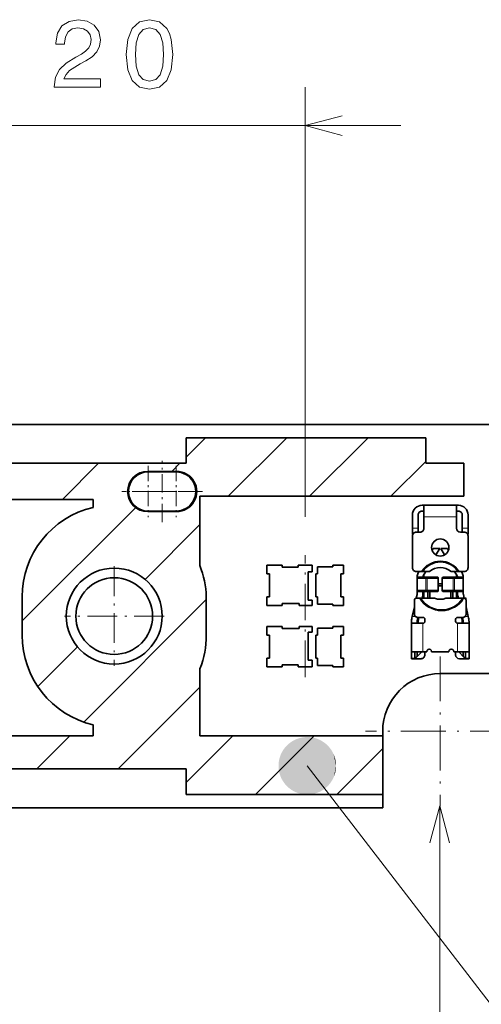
# Model space of a CAD drawing. Extents: x 0 to 420, y 0 to 297.
# Tile 20 of 30: x 244 to 269, y 148 to 200. Entities that reach past the tile are written whole.
import ezdxf

# ---------------------------------------------------------------- set-up
doc = ezdxf.new("R2010")
doc.units = 0
doc.linetypes.add('DASHDOT', pattern=[18.5, 12, -3, 0.5, -3])

msp = doc.modelspace()

# ---------------------------------------------------------------- linework, layer by layer
at = {"color": 7, "lineweight": 13}
for p, q in [((259.364044, 173.73259), (259.364044, 196.136383)), ((234.414032, 194.136383), (264.364044, 194.136383)), ((253.164032, 176.846756), (254.169876, 177.8526)), ((255.36087, 174.800949), (258.412506, 177.8526)), ((259.603516, 174.800949), (262.655151, 177.8526)), ((246.71698, 174.642349), (248.600174, 176.525528)), ((252.419876, 176.1026), (252.842804, 176.525528)), ((263.846161, 174.800949), (265.664032, 176.618835)), ((244.614029, 168.296753), (250.53804, 174.220764)), ((267.264038, 173.730591), (265.564026, 173.730591)), ((251.024292, 170.464386), (253.883957, 173.324036)), ((264.96402, 173.1306), (265.264038, 173.1306)), ((267.564026, 173.1306), (267.864044, 173.1306)), ((265.677216, 170.580597), (265.668518, 170.530594)), ((265.668518, 170.530594), (265.668518, 169.8806)), ((265.73468, 170.530594), (265.743347, 170.580597)), ((265.73468, 169.8806), (265.73468, 170.530594)), ((266.251862, 170.580597), (266.299683, 170.530594)), ((266.299683, 170.530594), (266.299683, 169.8806)), ((266.528381, 170.530594), (266.576202, 170.580597)), ((266.528381, 169.8806), (266.528381, 170.530594)), ((267.084717, 170.580597), (267.093384, 170.530594)), ((267.093384, 170.530594), (267.093384, 169.8806)), ((267.159546, 170.530594), (267.150848, 170.580597)), ((267.159546, 169.8806), (267.159546, 170.530594)), ((265.668518, 169.8806), (265.677216, 169.830597)), ((265.743347, 169.830597), (265.73468, 169.8806)), ((266.299683, 169.8806), (266.251862, 169.830597)), ((266.576202, 169.830597), (266.528381, 169.8806)), ((267.093384, 169.8806), (267.084717, 169.830597)), ((267.150848, 169.830597), (267.159546, 169.8806)), ((247.828812, 163.026245), (254.214035, 169.411469)), ((264.951172, 168.530594), (265.131744, 168.530594)), ((267.69632, 168.530594), (267.876892, 168.530594)), ((265.264038, 168.270218), (265.21405, 168.270218)), ((265.227142, 168.389526), (265.27594, 168.378693)), ((265.514038, 168.180603), (265.514038, 166.680603)), ((267.314026, 166.680603), (267.314026, 168.180603)), ((267.552124, 168.378693), (267.600922, 168.389526)), ((267.614014, 168.270218), (267.564026, 168.270218)), ((245.43515, 164.875229), (247.502228, 166.942307)), ((265.094025, 166.364655), (265.21402, 166.468307)), ((265.414032, 166.680603), (265.414032, 166.650604)), ((267.414032, 166.650604), (267.414032, 166.680603)), ((267.614044, 166.468307), (267.734039, 166.364655)), ((264.914032, 166.364655), (265.094025, 166.364655)), ((267.734039, 166.364655), (267.914032, 166.364655)), ((249.624863, 160.579666), (253.883972, 164.83876)), ((245.382233, 160.579666), (247.106812, 162.304245)), ((253.164032, 159.87619), (255.590988, 162.303146)), ((256.783081, 159.252594), (259.831726, 162.301224)), ((261.025726, 159.252594), (263.414032, 161.640915))]:
    msp.add_line(p, q, dxfattribs=at)
at = {"color": 7, "lineweight": 35}
for p, q in [((215.414032, 178.552597), (269.014038, 178.552597)), ((265.664032, 177.8526), (253.164032, 177.8526)), ((253.164032, 176.525528), (253.164032, 177.8526)), ((265.664032, 177.8526), (265.664032, 176.525528)), ((253.164032, 176.525528), (241.962524, 176.525528)), ((267.636963, 176.525528), (265.664032, 176.525528)), ((267.636963, 174.800949), (267.636963, 176.525528)), ((251.164032, 176.1026), (252.664032, 176.1026)), ((251.189026, 176.077591), (252.639038, 176.077591)), ((240.766754, 174.642349), (248.314026, 174.642349)), ((248.314026, 174.642349), (248.314026, 174.224854)), ((253.883972, 174.800949), (267.636963, 174.800949)), ((253.883972, 174.800949), (253.883972, 171.188202)), ((265.564026, 174.330597), (265.46402, 174.330597)), ((265.564026, 174.330597), (267.264038, 174.330597)), ((265.564026, 173.730591), (265.564026, 174.330597)), ((267.364044, 174.330597), (267.264038, 174.330597)), ((267.264038, 173.730591), (267.264038, 174.330597)), ((252.664032, 174.002594), (251.164032, 174.002594)), ((252.639038, 174.027603), (251.189026, 174.027603)), ((264.96402, 173.830597), (264.96402, 173.1306)), ((265.264038, 173.1306), (265.264038, 173.830597)), ((265.564026, 174.030594), (265.46402, 174.030594)), ((265.564026, 173.730591), (265.564026, 173.1306)), ((267.364044, 174.030594), (267.264038, 174.030594)), ((267.264038, 173.1306), (267.264038, 173.730591)), ((267.564026, 173.830597), (267.564026, 173.1306)), ((267.864044, 173.1306), (267.864044, 173.830597)), ((264.96402, 172.830597), (264.96402, 173.1306)), ((265.264038, 173.1306), (265.264038, 172.929871)), ((267.564026, 172.929871), (267.564026, 173.1306)), ((267.864044, 173.1306), (267.864044, 172.830597)), ((264.990814, 172.830597), (264.96402, 172.830597)), ((264.96402, 171.080597), (264.96402, 172.730591)), ((265.164032, 172.930603), (265.364044, 172.930603)), ((267.46402, 172.930603), (267.664032, 172.930603)), ((267.864044, 172.830597), (267.83725, 172.830597)), ((267.864044, 172.730591), (267.864044, 171.080597)), ((265.985657, 171.992783), (266.038635, 172.080597)), ((266.389038, 172.080597), (266.038635, 172.080597)), ((266.389038, 172.080597), (266.185333, 171.743042)), ((266.642731, 171.743042), (266.439026, 172.080597)), ((266.789429, 172.080597), (266.439026, 172.080597)), ((266.789429, 172.080597), (266.842407, 171.992783)), ((257.364044, 171.202591), (258.164032, 171.202591)), ((257.364044, 170.752594), (257.364044, 171.202591)), ((258.164032, 171.202591), (258.164032, 171.1026)), ((258.164032, 171.1026), (259.014038, 171.1026)), ((259.014038, 171.202591), (259.729034, 171.202591)), ((259.014038, 171.1026), (259.014038, 171.202591)), ((259.729034, 171.202591), (259.729034, 170.8526)), ((260.019043, 171.127594), (260.814026, 171.127594)), ((260.019043, 170.752594), (260.019043, 171.127594)), ((260.814026, 171.202591), (261.364044, 171.202591)), ((260.814026, 171.127594), (260.814026, 171.202591)), ((261.364044, 171.202591), (261.364044, 170.752594)), ((257.504028, 170.752594), (257.364044, 170.752594)), ((257.504028, 169.552597), (257.504028, 170.752594)), ((259.729034, 170.8526), (259.519043, 170.8526)), ((259.519043, 170.8526), (259.519043, 169.382599)), ((259.919037, 170.752594), (260.019043, 170.752594)), ((259.919037, 169.552597), (259.919037, 170.752594)), ((261.239044, 170.752594), (261.239044, 169.552597)), ((261.364044, 170.752594), (261.239044, 170.752594)), ((265.442688, 170.8806), (265.164032, 170.8806)), ((265.21402, 170.602768), (265.21402, 170.530594)), ((265.264038, 170.580597), (265.21402, 170.530594)), ((265.21402, 170.530594), (265.668518, 170.530594)), ((265.21402, 169.8806), (265.21402, 170.530594)), ((265.264038, 170.580597), (265.677216, 170.580597)), ((265.271545, 170.809433), (265.314514, 170.8806)), ((265.501801, 170.8806), (265.442688, 170.8806)), ((265.501801, 170.8806), (265.848358, 170.8806)), ((265.514038, 170.580597), (265.514038, 170.602768)), ((265.664886, 170.8806), (265.528412, 170.654434)), ((265.564026, 170.580597), (265.564026, 170.713455)), ((265.73468, 170.530594), (265.668518, 170.530594)), ((265.743347, 170.580597), (265.677216, 170.580597)), ((265.73468, 170.530594), (265.821503, 170.530594)), ((265.743347, 170.580597), (265.821503, 170.580597)), ((265.821503, 170.580597), (266.251862, 170.580597)), ((265.821503, 170.530594), (266.299683, 170.530594)), ((266.281219, 170.580597), (266.251862, 170.580597)), ((266.314423, 170.530594), (266.281219, 170.580597)), ((266.314423, 170.530594), (266.299683, 170.530594)), ((266.314423, 169.8806), (266.314423, 170.530594)), ((266.546844, 170.580597), (266.513641, 170.530594)), ((266.528381, 170.530594), (266.513641, 170.530594)), ((266.513641, 170.530594), (266.513641, 169.8806)), ((266.528381, 170.530594), (267.006561, 170.530594)), ((266.576202, 170.580597), (266.546844, 170.580597)), ((266.576202, 170.580597), (267.006561, 170.580597)), ((266.979706, 170.8806), (267.345703, 170.8806)), ((267.006561, 170.580597), (267.084717, 170.580597)), ((267.006561, 170.530594), (267.093384, 170.530594)), ((267.150848, 170.580597), (267.084717, 170.580597)), ((267.159546, 170.530594), (267.093384, 170.530594)), ((267.150848, 170.580597), (267.564026, 170.580597)), ((267.159546, 170.530594), (267.614044, 170.530594)), ((267.299652, 170.654434), (267.163177, 170.8806)), ((267.264038, 170.713455), (267.264038, 170.580597)), ((267.314026, 170.602768), (267.314026, 170.580597)), ((267.345703, 170.8806), (267.404816, 170.8806)), ((267.664032, 170.8806), (267.404816, 170.8806)), ((267.51355, 170.8806), (267.556519, 170.809433)), ((267.564026, 170.580597), (267.614044, 170.530594)), ((267.614044, 170.530594), (267.614044, 170.602768)), ((267.614044, 169.8806), (267.614044, 170.530594)), ((267.664032, 170.8806), (267.68866, 170.8806)), ((266.314423, 170.230591), (266.513641, 170.230591)), ((266.513641, 170.1306), (266.314423, 170.1306)), ((244.614029, 169.552597), (244.614029, 167.552597)), ((254.214035, 167.552597), (254.214035, 169.552597)), ((257.364044, 169.552597), (257.504028, 169.552597)), ((257.364044, 169.1026), (257.364044, 169.552597)), ((260.019043, 169.552597), (259.919037, 169.552597)), ((260.019043, 169.177597), (260.019043, 169.552597)), ((261.239044, 169.552597), (261.364044, 169.552597)), ((261.364044, 169.552597), (261.364044, 169.1026)), ((265.162262, 169.480576), (265.206879, 169.681381)), ((265.21402, 169.8806), (265.21402, 169.74646)), ((265.668518, 169.8806), (265.21402, 169.8806)), ((265.264038, 169.830597), (265.21402, 169.8806)), ((265.677216, 169.830597), (265.264038, 169.830597)), ((265.499756, 169.616302), (265.469604, 169.480591)), ((265.514038, 169.74646), (265.514038, 169.830597)), ((265.564026, 169.480606), (265.564026, 169.830597)), ((265.668518, 169.8806), (265.73468, 169.8806)), ((265.677216, 169.830597), (265.743347, 169.830597)), ((265.821503, 169.8806), (265.73468, 169.8806)), ((265.821503, 169.830597), (265.743347, 169.830597)), ((265.764038, 169.480606), (265.764038, 169.830597)), ((266.299683, 169.8806), (265.821503, 169.8806)), ((266.251862, 169.830597), (265.821503, 169.830597)), ((265.864044, 169.830597), (265.864044, 169.480606)), ((266.281219, 169.830597), (266.251862, 169.830597)), ((266.314423, 169.8806), (266.281219, 169.830597)), ((266.299683, 169.8806), (266.314423, 169.8806)), ((266.513641, 169.8806), (266.528381, 169.8806)), ((266.546844, 169.830597), (266.513641, 169.8806)), ((267.006561, 169.8806), (266.528381, 169.8806)), ((266.576202, 169.830597), (266.546844, 169.830597)), ((267.006561, 169.830597), (266.576202, 169.830597)), ((266.96402, 169.480606), (266.96402, 169.830597)), ((267.093384, 169.8806), (267.006561, 169.8806)), ((267.084717, 169.830597), (267.006561, 169.830597)), ((267.064026, 169.480606), (267.064026, 169.830597)), ((267.084717, 169.830597), (267.150848, 169.830597)), ((267.093384, 169.8806), (267.159546, 169.8806)), ((267.564026, 169.830597), (267.150848, 169.830597)), ((267.614044, 169.8806), (267.159546, 169.8806)), ((267.264038, 169.830597), (267.264038, 169.480606)), ((267.314026, 169.830597), (267.314026, 169.74646)), ((267.358459, 169.480591), (267.328308, 169.616302)), ((267.564026, 169.830597), (267.614044, 169.8806)), ((267.614044, 169.74646), (267.614044, 169.8806)), ((267.621185, 169.681381), (267.665802, 169.480576)), ((258.164032, 169.1026), (257.364044, 169.1026)), ((258.164032, 169.202591), (258.164032, 169.1026)), ((259.064026, 169.202591), (258.164032, 169.202591)), ((259.064026, 169.1026), (259.064026, 169.202591)), ((259.729034, 169.1026), (259.064026, 169.1026)), ((259.519043, 169.382599), (259.729034, 169.382599)), ((259.729034, 169.382599), (259.729034, 169.1026)), ((260.814026, 169.177597), (260.019043, 169.177597)), ((260.814026, 169.1026), (260.814026, 169.177597)), ((261.364044, 169.1026), (260.814026, 169.1026)), ((264.951172, 168.530594), (265.064026, 169.038528)), ((265.064026, 168.680603), (265.064026, 169.3806)), ((265.164032, 169.480591), (265.330688, 169.480591)), ((265.389343, 169.480591), (265.330688, 169.480591)), ((265.389343, 169.480591), (266.118225, 169.480591)), ((266.709839, 169.480591), (267.59021, 169.480591)), ((267.59021, 169.480591), (267.648865, 169.480591)), ((267.648865, 169.480591), (267.664032, 169.480591)), ((267.763947, 169.480591), (267.664032, 169.480591)), ((267.764038, 169.3806), (267.764038, 168.680603)), ((267.764038, 169.038528), (267.876892, 168.530594)), ((264.935455, 168.459976), (264.951172, 168.530594)), ((265.247498, 168.481125), (265.228333, 168.394897)), ((265.514038, 168.480591), (265.264038, 168.480591)), ((265.298584, 168.480591), (265.27594, 168.378693)), ((267.564026, 168.480591), (267.314026, 168.480591)), ((267.552124, 168.378693), (267.52948, 168.480591)), ((267.580566, 168.481125), (267.599731, 168.394897)), ((267.876892, 168.530594), (267.892609, 168.459976)), ((258.164032, 168.002594), (257.364044, 168.002594)), ((257.364044, 168.002594), (257.364044, 167.552597)), ((258.164032, 167.902603), (258.164032, 168.002594)), ((259.729034, 168.002594), (259.064026, 168.002594)), ((259.064026, 168.002594), (259.064026, 167.902603)), ((259.729034, 167.722595), (259.729034, 168.002594)), ((261.364044, 168.002594), (260.814026, 168.002594)), ((260.814026, 168.002594), (260.814026, 167.927597)), ((261.364044, 167.552597), (261.364044, 168.002594)), ((264.914032, 168.26474), (264.914032, 168.243362)), ((264.914032, 166.680603), (264.914032, 168.243362)), ((264.948334, 168.180603), (265.514038, 168.180603)), ((265.21402, 168.243362), (265.21402, 168.26474)), ((265.264038, 168.270218), (265.264038, 168.180603)), ((265.614044, 168.280594), (265.614044, 168.3806)), ((267.21402, 168.3806), (267.21402, 168.280594)), ((267.314026, 168.180603), (267.87973, 168.180603)), ((267.564026, 168.182343), (267.564026, 168.270218)), ((267.614044, 168.26474), (267.614044, 168.243362)), ((267.914032, 168.243362), (267.914032, 168.26474)), ((267.914032, 168.243362), (267.914032, 166.680603)), ((257.364044, 167.552597), (257.504028, 167.552597)), ((257.504028, 167.552597), (257.504028, 166.3526)), ((259.064026, 167.902603), (258.164032, 167.902603)), ((259.519043, 166.252594), (259.519043, 167.722595)), ((259.519043, 167.722595), (259.729034, 167.722595)), ((260.019043, 167.552597), (259.919037, 167.552597)), ((259.919037, 167.552597), (259.919037, 166.3526)), ((260.814026, 167.927597), (260.019043, 167.927597)), ((260.019043, 167.927597), (260.019043, 167.552597)), ((261.239044, 167.552597), (261.364044, 167.552597)), ((261.239044, 166.3526), (261.239044, 167.552597)), ((264.914032, 166.680603), (264.914032, 166.364655)), ((265.514038, 166.680603), (264.914032, 166.680603)), ((265.094025, 166.364655), (265.094025, 166.680603)), ((265.21402, 166.450592), (265.094025, 166.330597)), ((265.21402, 166.468307), (265.21402, 166.680603)), ((265.414032, 166.650604), (265.21402, 166.450592)), ((265.21402, 166.468307), (265.21402, 166.450592)), ((265.514038, 166.680603), (265.71402, 166.680603)), ((265.614044, 166.680603), (265.614044, 166.530594)), ((265.71402, 166.705597), (265.71402, 166.680603)), ((265.96402, 166.680603), (265.96402, 166.705597)), ((265.96402, 166.680603), (266.864044, 166.680603)), ((266.864044, 166.705597), (266.864044, 166.680603)), ((267.114044, 166.680603), (267.114044, 166.705597)), ((267.114044, 166.680603), (267.314026, 166.680603)), ((267.21402, 166.530594), (267.21402, 166.680603)), ((267.914032, 166.680603), (267.314026, 166.680603)), ((267.414032, 166.650604), (267.614044, 166.450592)), ((267.614044, 166.680603), (267.614044, 166.468307)), ((267.614044, 166.450592), (267.614044, 166.468307)), ((267.734039, 166.330597), (267.614044, 166.450592)), ((267.734039, 166.680603), (267.734039, 166.364655)), ((267.914032, 166.364655), (267.914032, 166.680603)), ((257.504028, 166.3526), (257.364044, 166.3526)), ((257.364044, 166.3526), (257.364044, 165.902603)), ((257.364044, 165.902603), (258.164032, 165.902603)), ((258.164032, 165.902603), (258.164032, 166.002594)), ((258.164032, 166.002594), (259.014038, 166.002594)), ((259.014038, 166.002594), (259.014038, 165.902603)), ((259.014038, 165.902603), (259.729034, 165.902603)), ((259.729034, 166.252594), (259.519043, 166.252594)), ((259.729034, 165.902603), (259.729034, 166.252594)), ((259.919037, 166.3526), (260.019043, 166.3526)), ((260.019043, 166.3526), (260.019043, 165.9776)), ((260.019043, 165.9776), (260.814026, 165.9776)), ((260.814026, 165.9776), (260.814026, 165.902603)), ((260.814026, 165.902603), (261.364044, 165.902603)), ((261.364044, 166.3526), (261.239044, 166.3526)), ((261.364044, 165.902603), (261.364044, 166.3526)), ((264.914032, 166.330597), (264.914032, 166.364655)), ((265.094025, 166.330597), (264.914032, 166.330597)), ((265.094025, 166.364655), (265.094025, 166.330597)), ((265.094025, 166.330597), (265.414032, 166.330597)), ((267.414032, 166.330597), (267.734039, 166.330597)), ((267.734039, 166.330597), (267.734039, 166.364655)), ((267.914032, 166.330597), (267.734039, 166.330597)), ((267.914032, 166.364655), (267.914032, 166.330597)), ((253.883972, 162.303909), (253.883972, 165.803329)), ((266.414032, 165.552597), (269.014038, 165.552597)), ((248.314026, 162.880341), (248.314026, 162.304245)), ((248.314026, 162.304245), (240.88266, 162.304245)), ((263.414032, 162.299606), (253.883972, 162.303909)), ((263.414032, 162.299606), (263.414032, 162.552597)), ((263.414032, 159.252594), (263.414032, 162.299606)), ((241.962524, 160.579666), (253.164032, 160.579666)), ((253.164032, 160.579666), (253.164032, 159.252594)), ((263.414032, 159.252594), (253.164032, 159.252594)), ((263.414032, 158.552597), (263.414032, 159.252594)), ((263.414032, 158.552597), (209.814026, 158.552597))]:
    msp.add_line(p, q, dxfattribs=at)
at = {"color": 7, "linetype": 'DASHDOT', "lineweight": 13, "ltscale": 0.066625}
for p, q in [((251.189026, 176.385101), (251.189026, 173.720093)), ((252.639038, 176.385101), (252.639038, 173.720093)), ((252.52153, 175.052597), (249.856537, 175.052597)), ((253.971527, 175.052597), (251.306534, 175.052597))]:
    msp.add_line(p, q, dxfattribs=at)
at = {"color": 7, "linetype": 'DASHDOT', "lineweight": 13, "ltscale": 0.07995}
msp.add_line((251.914032, 173.453598), (251.914032, 176.651596), dxfattribs=at)
at = {"color": 7, "linetype": 'DASHDOT', "lineweight": 13, "ltscale": 0.105}
msp.add_line((254.014038, 175.052597), (249.814026, 175.052597), dxfattribs=at)
at = {"color": 7, "linetype": 'DASHDOT', "lineweight": 13, "ltscale": 0.159}
msp.add_line((259.364044, 165.372604), (259.364044, 171.73259), dxfattribs=at)
at = {"color": 7, "linetype": 'DASHDOT', "lineweight": 13, "ltscale": 0.13}
for p, q in [((249.414032, 171.152603), (249.414032, 165.952591)), ((252.014038, 168.552597), (246.814026, 168.552597))]:
    msp.add_line(p, q, dxfattribs=at)
at = {"color": 7, "linetype": 'DASHDOT', "lineweight": 13, "ltscale": 0.195}
for p, q in [((266.414032, 166.452591), (266.414032, 158.652603)), ((270.314026, 162.552597), (262.514038, 162.552597))]:
    msp.add_line(p, q, dxfattribs=at)
at = {"color": 7, "lineweight": 13}
for points in [[(246.290466, 196.136383), (248.696091, 196.136383), (248.696091, 196.570099), (246.7948, 196.570099), (246.900696, 196.807129), (247.08226, 197.003815), (247.642059, 197.361893), (247.939606, 197.513184), (248.272461, 197.730042), (248.509491, 197.982208), (248.64566, 198.279755), (248.696091, 198.617645), (248.610352, 199.04129), (248.373322, 199.37413), (248.010208, 199.585953), (247.541199, 199.661591), (247.057037, 199.575867), (246.688889, 199.338837), (246.451859, 198.960587), (246.37117, 198.461304), (246.37117, 198.390701), (246.830093, 198.390701), (246.830093, 198.431046), (246.875488, 198.773987), (247.011658, 199.026154), (247.228516, 199.187531), (247.515976, 199.243011), (247.808487, 199.192581), (248.025345, 199.066498), (248.16655, 198.869812), (248.21698, 198.622696), (248.181686, 198.390701), (248.085861, 198.194016), (247.924484, 198.022552), (247.702576, 197.871246), (247.405029, 197.709869), (246.910797, 197.397186), (246.562805, 197.064331), (246.356033, 196.660873), (246.290466, 196.15152)], [(250.041626, 197.846039), (250.117279, 197.054245), (250.354309, 196.48941), (250.732544, 196.146469), (251.25705, 196.035522), (251.776489, 196.146469), (252.154739, 196.48941), (252.386719, 197.054245), (252.467422, 197.846039), (252.386719, 198.632782), (252.290909, 198.945465), (252.154739, 199.202667), (251.776489, 199.545609), (251.25705, 199.661591), (250.732544, 199.545609), (250.354309, 199.197617), (250.117279, 198.632782)], [(250.525772, 197.846039), (250.566116, 198.456268), (250.6922, 198.895035), (250.919144, 199.152237), (251.25705, 199.243011), (251.589905, 199.152237), (251.816833, 198.895035), (251.942932, 198.456268), (251.983276, 197.846039), (251.942932, 197.230759), (251.816833, 196.792007), (251.589905, 196.53479), (251.25705, 196.449066), (250.919144, 196.53479), (250.6922, 196.792007), (250.566116, 197.230759)]]:
    msp.add_lwpolyline(points, close=True, dxfattribs=at)
for points in [[(261.295898, 194.654022), (259.364044, 194.136383), (261.295898, 193.618744)], [(259.480896, 160.743439), (272.210693, 144.185257), (342.003174, 144.185257)], [(266.384949, 158.650299), (266.384949, 132.505768), (208.736557, 132.505768)], [(266.902588, 156.718445), (266.384949, 158.650299), (265.86731, 156.718445)]]:
    msp.add_lwpolyline(points, dxfattribs=at)
at = {"color": 7, "lineweight": 35}
for points in [[(264.948334, 168.180603), (264.94043, 168.181427), (264.933533, 168.18399), (264.927704, 168.188309), (264.922974, 168.194382), (264.916687, 168.211517), (264.914642, 168.226273), (264.914032, 168.243362)], [(265.21402, 168.243362), (265.216583, 168.219925), (265.220093, 168.210007), (265.22522, 168.201492), (265.232025, 168.194519), (265.240509, 168.189102), (265.254608, 168.184082), (265.271393, 168.181396), (265.290436, 168.180603)], [(267.537628, 168.180603), (267.566742, 168.182724), (267.579102, 168.185745), (267.592987, 168.192276), (267.60321, 168.201874), (267.608185, 168.210281), (267.611542, 168.220093), (267.614044, 168.243362)], [(267.87973, 168.180603), (267.887604, 168.181412), (267.89447, 168.183929), (267.900299, 168.188187), (267.905029, 168.194199), (267.911346, 168.211212), (267.913391, 168.226044), (267.914032, 168.243362)]]:
    msp.add_lwpolyline(points, dxfattribs=at)
for centre, radius in [((266.414032, 172.1306), 0.45), ((249.414001, 168.552597), 2.5), ((249.414032, 168.552597), 2)]:
    msp.add_circle(centre, radius, dxfattribs=at)
for centre, radius, start, end in [((251.164032, 175.052597), 1.05, 90.000003, 269.999997), ((251.189026, 175.052597), 1.025, 90.000003, 269.999997), ((252.639038, 175.052597), 1.025, 269.999997, 90.000003), ((252.664032, 175.052597), 1.05, 269.999997, 90.000003), ((249.414001, 169.552612), 4.799971, 103.247749, 180.000268), ((265.46402, 173.830597), 0.5, 90.000003, 180.000005), ((267.364044, 173.830597), 0.5, 0, 90.000003), ((265.46402, 173.830597), 0.2, 90.000003, 180.000005), ((267.364044, 173.830597), 0.2, 0, 90.000003), ((265.364044, 173.1306), 0.2, 269.999997, 0), ((267.46402, 173.1306), 0.2, 180.000005, 269.999997), ((265.164032, 172.730591), 0.2, 90.000003, 180.000005), ((267.664032, 172.730591), 0.2, 0, 90.000003), ((249.415497, 169.435287), 4.799971, 1.400344, 21.419232), ((265.164032, 171.080597), 0.2, 179.999995, 269.999997), ((266.423767, 170.280594), 1.1, 33.055732, 146.944266), ((266.414032, 170.180603), 0.9, 51.057559, 128.942442), ((267.664032, 171.080597), 0.2, 269.999997, 360), ((265.614044, 170.602768), 0.4, 148.891184, 180.000005), ((265.614044, 170.602768), 0.1, 148.891198, 179.999991), ((267.21402, 170.602768), 0.1, 0.000003, 31.108807), ((267.21402, 170.602768), 0.4, 0, 31.10881), ((266.423767, 170.280594), 1.4, 25.376934, 25.442151), ((264.914032, 169.74646), 0.3, 347.471191, 359.999999), ((264.914032, 169.74646), 0.6, 347.471192, 360), ((267.914032, 169.74646), 0.6, 179.999995, 192.528802), ((267.914032, 169.74646), 0.3, 179.999995, 192.528802), ((265.164032, 169.3806), 0.1, 90.000003, 180.000005), ((266.489777, 170.172714), 1.3, 212.167454, 327.832541), ((266.414032, 170.330597), 0.9, 250.811865, 289.188137), ((267.664032, 169.3806), 0.1, 0, 90.000003), ((266.489777, 170.172714), 1.450001, 329.764395, 331.489472), ((265.814026, 168.26474), 0.9, 167.471198, 180.000005), ((265.264038, 168.680603), 0.2, 179.999995, 269.999997), ((265.514038, 168.3806), 0.1, 0, 90.000003), ((267.314026, 168.3806), 0.1, 90.000003, 180.000005), ((267.564026, 168.680603), 0.2, 269.999997, 360), ((267.014038, 168.26474), 0.9, 0, 12.528808), ((265.814026, 168.26474), 0.6, 167.471198, 179.999995), ((265.764038, 168.270218), 0.5, 167.471198, 180.000005), ((265.514038, 168.280594), 0.1, 269.999997, 360), ((267.314026, 168.280594), 0.1, 180.000005, 269.999997), ((267.064026, 168.270218), 0.5, 0, 12.528808), ((267.014038, 168.26474), 0.6, 360, 12.528808), ((249.414001, 167.552582), 4.799971, 179.999732, 256.752251), ((249.414062, 167.552582), 4.799971, 338.62767, 0.00027), ((265.414032, 166.530594), 0.2, 269.999997, 360), ((265.83902, 166.705597), 0.125, 0, 180.000005), ((266.989044, 166.705597), 0.125, 0, 180.000005), ((267.414032, 166.530594), 0.2, 180.000005, 269.999997), ((266.414032, 162.552597), 3, 90.000003, 180.000005)]:
    msp.add_arc(centre, radius, start, end, dxfattribs=at)
at = {"color": 7, "lineweight": 13}
for centre, radius, start, end in [((266.423767, 170.280594), 1.15, 31.448981, 148.551014), ((266.489777, 170.172714), 1.35, 210.842329, 329.157676)]:
    msp.add_arc(centre, radius, start, end, dxfattribs=at)
for points in [[(260.980896, 160.743439), (258.439087, 161.822617), (258.379944, 161.762222), (258.409088, 161.792831)], [(260.980896, 160.743439), (258.501526, 161.879578), (258.439087, 161.822617), (258.469879, 161.851532)], [(260.980896, 160.743439), (258.567047, 161.932938), (258.501526, 161.879578), (258.533905, 161.906708)], [(260.980896, 160.743439), (258.635498, 161.982513), (258.567047, 161.932938), (258.600922, 161.958206)], [(260.980896, 160.743439), (258.706635, 162.028168), (258.635498, 161.982513), (258.670746, 162.005844)], [(260.980896, 160.743439), (258.780212, 162.069733), (258.706635, 162.028168), (258.743134, 162.049469)], [(260.980896, 160.743439), (258.856018, 162.107086), (258.780212, 162.069733), (258.817871, 162.088943)], [(260.980896, 160.743439), (258.933807, 162.140121), (258.856018, 162.107086), (258.894684, 162.124146)], [(260.980896, 160.743439), (259.013367, 162.168716), (258.933807, 162.140121), (258.973389, 162.154968)], [(260.980896, 160.743439), (259.09436, 162.19278), (259.013367, 162.168716), (259.05368, 162.18132)], [(260.980896, 160.743439), (259.176605, 162.21225), (259.09436, 162.19278), (259.135345, 162.203094)], [(260.980896, 160.743439), (259.259827, 162.227051), (259.176605, 162.21225), (259.218109, 162.220245)], [(260.980896, 160.743439), (259.343719, 162.237152), (259.259827, 162.227051), (259.301697, 162.232697)], [(260.980896, 160.743439), (259.42807, 162.242508), (259.343719, 162.237152), (259.385864, 162.240417)], [(260.980896, 160.743439), (259.512604, 162.243103), (259.42807, 162.242508), (259.470337, 162.243408)], [(260.980896, 160.743439), (259.597015, 162.238937), (259.512604, 162.243103), (259.55484, 162.241608)], [(260.980896, 160.743439), (259.681061, 162.230026), (259.597015, 162.238937), (259.639099, 162.235077)], [(260.980896, 160.743439), (259.764465, 162.2164), (259.681061, 162.230026), (259.722839, 162.223801)], [(260.980896, 160.743439), (259.846954, 162.19809), (259.764465, 162.2164), (259.805847, 162.207825)], [(260.980896, 160.743439), (259.928314, 162.175156), (259.846954, 162.19809), (259.887817, 162.187195)], [(260.980896, 160.743439), (260.00824, 162.14769), (259.928314, 162.175156), (259.968475, 162.161987)], [(260.980896, 160.743439), (260.086487, 162.115753), (260.00824, 162.14769), (260.047607, 162.132263)], [(260.980896, 160.743439), (260.162811, 162.079468), (260.086487, 162.115753), (260.124908, 162.098145)], [(260.980896, 160.743439), (260.237, 162.03894), (260.162811, 162.079468), (260.200195, 162.059723)], [(260.980896, 160.743439), (260.308746, 161.994293), (260.237, 162.03894), (260.273193, 162.01712)], [(260.980896, 160.743439), (260.377899, 161.945694), (260.308746, 161.994293), (260.343658, 161.97049)], [(260.980896, 160.743439), (260.444183, 161.893265), (260.377899, 161.945694), (260.411407, 161.919937)], [(260.980896, 160.743439), (260.507416, 161.837189), (260.444183, 161.893265), (260.476196, 161.865662)], [(260.980896, 160.743439), (260.567383, 161.777634), (260.507416, 161.837189), (260.537811, 161.807831)], [(260.980896, 160.743439), (258.10434, 161.339355), (258.072968, 161.26088), (258.088104, 161.300339)], [(260.980896, 160.743439), (258.140106, 161.415939), (258.10434, 161.339355), (258.121674, 161.377899)], [(260.980896, 160.743439), (258.180115, 161.490387), (258.140106, 161.415939), (258.159576, 161.453445)], [(260.980896, 160.743439), (258.224243, 161.562469), (258.180115, 161.490387), (258.20166, 161.526733)], [(260.980896, 160.743439), (258.272369, 161.631943), (258.224243, 161.562469), (258.247803, 161.597534)], [(260.980896, 160.743439), (258.32431, 161.698593), (258.272369, 161.631943), (258.297882, 161.665634)], [(260.980896, 160.743439), (258.379944, 161.762222), (258.32431, 161.698593), (258.351685, 161.730804)], [(260.980896, 160.743439), (260.623901, 161.714798), (260.567383, 161.777634), (260.596069, 161.746613)], [(260.980896, 160.743439), (260.676788, 161.64888), (260.623901, 161.714798), (260.650818, 161.682205)], [(260.980896, 160.743439), (260.725891, 161.580078), (260.676788, 161.64888), (260.701843, 161.614822)], [(260.980896, 160.743439), (260.771027, 161.508636), (260.725891, 161.580078), (260.748962, 161.544678)], [(260.980896, 160.743439), (260.812103, 161.434753), (260.771027, 161.508636), (260.792084, 161.471985)], [(260.980896, 160.743439), (260.848907, 161.358688), (260.812103, 161.434753), (260.831024, 161.396988)], [(260.980896, 160.743439), (260.881378, 161.280655), (260.848907, 161.358688), (260.865692, 161.319901)], [(260.980896, 160.743439), (260.909424, 161.200928), (260.881378, 161.280655), (260.895966, 161.240997)], [(260.980896, 160.743439), (257.984619, 160.849014), (257.981049, 160.764572), (257.982239, 160.806808)], [(260.980896, 160.743439), (257.981049, 160.764572), (257.982239, 160.680069), (257.981049, 160.722305)], [(260.980896, 160.743439), (257.99295, 160.933121), (257.984619, 160.849014), (257.98819, 160.891129)], [(260.980896, 160.743439), (258.005981, 161.016617), (257.99295, 160.933121), (257.998871, 160.97496)], [(260.980896, 160.743439), (258.023712, 161.099258), (258.005981, 161.016617), (258.014252, 161.05806)], [(260.980896, 160.743439), (258.046051, 161.180756), (258.023712, 161.099258), (258.034302, 161.140167)], [(260.980896, 160.743439), (258.072968, 161.26088), (258.046051, 161.180756), (258.05896, 161.221008)], [(260.980896, 160.743439), (260.932922, 161.119751), (260.909424, 161.200928), (260.921753, 161.160507)], [(260.980896, 160.743439), (260.951813, 161.037369), (260.932922, 161.119751), (260.942963, 161.07869)], [(260.980896, 160.743439), (260.966034, 160.954056), (260.951813, 161.037369), (260.959503, 160.995819)], [(260.980896, 160.743439), (260.975525, 160.870071), (260.966034, 160.954056), (260.971375, 160.91214)], [(260.980896, 160.743439), (260.980286, 160.78569), (260.975525, 160.870071), (260.978516, 160.827927)], [(260.980896, 160.743439), (257.982239, 160.680069), (257.98819, 160.595749), (257.984619, 160.637863)], [(260.980896, 160.743439), (257.98819, 160.595749), (257.998871, 160.511917), (257.99295, 160.553757)], [(260.980896, 160.743439), (257.998871, 160.511917), (258.014252, 160.428818), (258.005981, 160.470261)], [(260.980896, 160.743439), (258.014252, 160.428818), (258.034302, 160.34671), (258.023712, 160.387619)], [(260.980896, 160.743439), (258.034302, 160.34671), (258.05896, 160.265869), (258.046051, 160.306122)], [(260.980896, 160.743439), (258.05896, 160.265869), (258.088104, 160.186539), (258.072968, 160.225998)], [(260.980896, 160.743439), (258.088104, 160.186539), (258.121674, 160.108978), (258.10434, 160.147522)], [(260.980896, 160.743439), (258.121674, 160.108978), (258.159576, 160.033432), (258.140106, 160.070938)], [(260.980896, 160.743439), (258.159576, 160.033432), (258.20166, 159.960144), (258.180115, 159.99649)], [(260.980896, 160.743439), (258.20166, 159.960144), (258.247803, 159.889343), (258.224243, 159.924408)], [(260.980896, 160.743439), (258.247803, 159.889343), (258.297882, 159.821243), (258.272369, 159.854935)], [(260.980896, 160.743439), (258.297882, 159.821243), (258.351685, 159.756073), (258.32431, 159.788284)], [(260.980896, 160.743439), (258.351685, 159.756073), (258.409088, 159.694046), (258.379944, 159.724655)], [(260.980896, 160.743439), (258.409088, 159.694046), (258.469879, 159.635345), (258.439087, 159.664261)], [(260.980896, 160.743439), (258.469879, 159.635345), (258.533905, 159.58017), (258.501526, 159.6073)], [(260.980896, 160.743439), (258.533905, 159.58017), (258.600922, 159.528671), (258.567047, 159.55394)], [(260.980896, 160.743439), (258.600922, 159.528671), (258.670746, 159.481033), (258.635498, 159.504364)], [(260.980896, 160.743439), (258.670746, 159.481033), (258.743134, 159.437408), (258.706635, 159.45871)], [(260.980896, 160.743439), (258.743134, 159.437408), (258.817871, 159.397934), (258.780212, 159.417145)], [(260.980896, 160.743439), (258.817871, 159.397934), (258.894684, 159.362732), (258.856018, 159.379791)], [(260.980896, 160.743439), (258.894684, 159.362732), (258.973389, 159.331909), (258.933807, 159.346756)], [(260.980896, 160.743439), (258.973389, 159.331909), (259.05368, 159.305557), (259.013367, 159.318161)], [(260.980896, 160.743439), (259.05368, 159.305557), (259.135345, 159.283783), (259.09436, 159.294098)], [(260.980896, 160.743439), (259.135345, 159.283783), (259.218109, 159.266632), (259.176605, 159.274628)], [(260.980896, 160.743439), (259.218109, 159.266632), (259.301697, 159.254181), (259.259827, 159.259827)], [(260.980896, 160.743439), (259.301697, 159.254181), (259.385864, 159.24646), (259.343719, 159.249725)], [(260.980896, 160.743439), (259.385864, 159.24646), (259.470337, 159.243469), (259.42807, 159.24437)], [(260.980896, 160.743439), (259.470337, 159.243469), (259.55484, 159.24527), (259.512604, 159.243774)], [(260.980896, 160.743439), (259.55484, 159.24527), (259.639099, 159.251801), (259.597015, 159.24794)], [(260.980896, 160.743439), (259.639099, 159.251801), (259.722839, 159.263077), (259.681061, 159.256851)], [(260.980896, 160.743439), (259.722839, 159.263077), (259.805847, 159.279053), (259.764465, 159.270477)], [(260.980896, 160.743439), (259.805847, 159.279053), (259.887817, 159.299683), (259.846954, 159.288788)], [(260.980896, 160.743439), (259.887817, 159.299683), (259.968475, 159.32489), (259.928314, 159.311722)], [(260.980896, 160.743439), (259.968475, 159.32489), (260.047607, 159.354614), (260.00824, 159.339188)], [(260.980896, 160.743439), (260.047607, 159.354614), (260.124908, 159.388733), (260.086487, 159.371124)], [(260.980896, 160.743439), (260.124908, 159.388733), (260.200195, 159.427155), (260.162811, 159.40741)], [(260.980896, 160.743439), (260.200195, 159.427155), (260.273193, 159.469757), (260.237, 159.447937)], [(260.980896, 160.743439), (260.273193, 159.469757), (260.343658, 159.516403), (260.308746, 159.492584)], [(260.980896, 160.743439), (260.343658, 159.516403), (260.411407, 159.56694), (260.377899, 159.541183)], [(260.980896, 160.743439), (260.411407, 159.56694), (260.476196, 159.621216), (260.444183, 159.593613)], [(260.980896, 160.743439), (260.476196, 159.621216), (260.537811, 159.679047), (260.507416, 159.649689)], [(260.980896, 160.743439), (260.537811, 159.679047), (260.596069, 159.740265), (260.567383, 159.709244)], [(260.980896, 160.743439), (260.596069, 159.740265), (260.650818, 159.804672), (260.623901, 159.772079)], [(260.980896, 160.743439), (260.650818, 159.804672), (260.701843, 159.872055), (260.676788, 159.837997)], [(260.980896, 160.743439), (260.701843, 159.872055), (260.748962, 159.9422), (260.725891, 159.906799)], [(260.980896, 160.743439), (260.748962, 159.9422), (260.792084, 160.014893), (260.771027, 159.978241)], [(260.980896, 160.743439), (260.792084, 160.014893), (260.831024, 160.08989), (260.812103, 160.052124)], [(260.980896, 160.743439), (260.831024, 160.08989), (260.865692, 160.166977), (260.848907, 160.128189)], [(260.980896, 160.743439), (260.865692, 160.166977), (260.895966, 160.24588), (260.881378, 160.206223)], [(260.980896, 160.743439), (260.895966, 160.24588), (260.921753, 160.32637), (260.909424, 160.28595)], [(260.980896, 160.743439), (260.921753, 160.32637), (260.942963, 160.408188), (260.932922, 160.367126)], [(260.980896, 160.743439), (260.942963, 160.408188), (260.959503, 160.491058), (260.951813, 160.449509)], [(260.980896, 160.743439), (260.959503, 160.491058), (260.971375, 160.574738), (260.966034, 160.532822)], [(260.980896, 160.743439), (260.971375, 160.574738), (260.978516, 160.658951), (260.975525, 160.616806)], [(260.980896, 160.743439), (260.978516, 160.658951), (260.980896, 160.743439), (260.980286, 160.701187)]]:
    msp.add_solid(points, dxfattribs=at)

doc.saveas('drawing.dxf')
